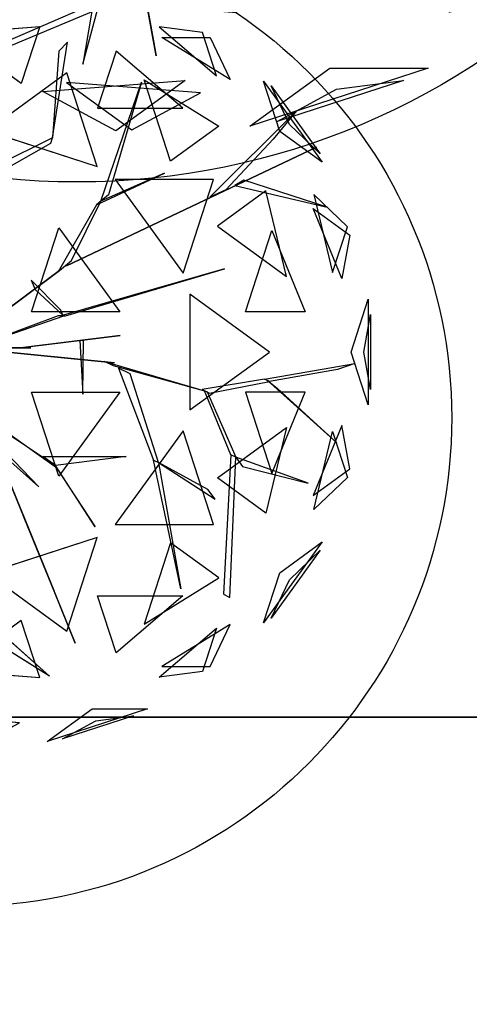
# Model space of a CAD drawing. Extents: x 22936 to 50368, y -4877 to 31080.
# Tile 178 of 256: x 44015 to 44130, y 3300 to 3552. Entities that reach past the tile are written whole.
import ezdxf

# ---------------------------------------------------------------- set-up
doc = ezdxf.new("R2010")
doc.units = 0
doc.layers.get('0').update_dxf_attribs({"linetype": 'CONTINUOUS'})
for name, color, linetype in [('00_TRACE_ARBRE', 3, 'CONTINUOUS'), ('00_TRACE_RDC', 241, 'CONTINUOUS'), ('08_AMENAGEMENTS_EXTERIEURS', 253, 'CONTINUOUS'), ('09_VEGETATION', 134, 'CONTINUOUS')]:
    doc.layers.add(name, color=color, linetype=linetype)

# ---------------------------------------------------------------- blocks, each defined once
blk = doc.blocks.new('TREE_GEOMETRIC_ROUND')
at = {"color": 7}
for p, q in [((759.5, 1585.9, 4205.1), (173.7, 1330.6, 3577.5)), ((173.7, 1305.5, 3608.8), (759.5, 1552.4, 4205.1)), ((-16.4, 1393.7, 5031.1), (382.6, 1424.5, 4958.5)), ((382.6, 1424.5, 4958.5), (298.3, 1165, 5283)), ((925.3, 1423.3, 4599.3), (1187.4, 1200.2, 4661.7)), ((1123.5, 1396.8, 4337.8), (925.3, 1423.3, 4599.3)), ((298.3, 1165, 5283), (-16.4, 1393.7, 5031.1)), ((1187.4, 1200.2, 4661.7), (1123.5, 1396.8, 4337.8)), ((1249.6, 1183.3, 3265.8), (938.1, 1374.8, 3199.5)), ((938.1, 1374.8, 3199.5), (1157.7, 1374.8, 3565.9)), ((1157.7, 1374.8, 3565.9), (1249.6, 1183.3, 3265.8)), ((440.3, 918.1, 4131.9), (508.8, 1353.2, 4822.3)), ((508.8, 1353.2, 4822.3), (469.9, 1312.8, 4644.5)), ((469.9, 1312.8, 4644.5), (440.3, 918.1, 4074.4)), ((729.4, 1311.8, 4958.5), (645, 1052.3, 5283)), ((1034.1, 1052.3, 5031.1), (729.4, 1311.8, 4958.5)), ((505.7, 1213.2, 2682.5), (143.1, 949.8, 2392.4)), ((644.2, 787, 2392.4), (505.7, 1213.2, 2682.5)), ((659.8, 629.4, 4074.4), (845.8, 1171, 4367.3)), ((845.8, 1171, 4367.3), (695.2, 658.9, 4126.7)), ((977.1, 811.1, 2577.8), (856.9, 1181.1, 2829.7)), ((856.9, 1181.1, 2829.7), (1197.9, 971.5, 2902.3)), ((1475, 947.5, 4561.2), (1401.1, 1175, 4186.4)), ((1401.1, 1175, 4186.4), (1668.5, 806.9, 4186.4)), ((1518.7, 979.3, 3459.9), (1435, 1154.1, 3733.7)), ((1435, 1154.1, 3733.7), (1659.1, 845.6, 3733.7)), ((645, 1052.3, 5283), (1034.1, 1052.3, 5031.1)), ((1157, 647.6, 3462.4), (1550.3, 1040.4, 3357.8)), ((1550.3, 1040.4, 3357.8), (1444.2, 912, 3431)), ((1197.9, 971.5, 2902.3), (977.1, 811.1, 2577.8)), ((1659.1, 845.6, 3733.7), (1518.7, 979.3, 3459.9)), ((143.1, 949.8, 2392.4), (644.2, 787, 2392.4)), ((1668.5, 806.9, 4186.4), (1475, 947.5, 4561.2)), ((440.3, 918.1, 4074.4), (61.4, 729.6, 2965.5)), ((432.8, 894.1, 4074.4), (440.3, 918.1, 4074.4)), ((440.3, 918.1, 4074.4), (440.3, 918.1, 4131.9)), ((1444.2, 912, 3431), (1228.9, 681.4, 3488.5)), ((43.9, 673.7, 2892.3), (432.8, 894.1, 4074.4)), ((504.8, 335.9, 3415.3), (1641.7, 875.3, 3593.2)), ((1641.7, 875.3, 3593.2), (504.8, 335.9, 3357.8)), ((640.5, 613.4, 4105.7), (950.7, 757.4, 4806.6)), ((950.7, 757.4, 4806.6), (659.8, 629.4, 4074.4)), ((725, 728.2, 5468.4), (1034.7, 302, 5468.4)), ((1173.2, 728.2, 5178.3), (725, 728.2, 5468.4)), ((1034.7, 302, 5468.4), (1173.2, 728.2, 5178.3)), ((1311.7, 725.2, 3561.8), (1270.6, 701, 3546.1)), ((1691.2, 602.7, 4205.1), (1311.7, 725.2, 3561.8)), ((1228.9, 681.4, 3488.5), (1157, 647.6, 3462.4)), ((1270.6, 701, 3546.1), (1691.2, 602.7, 4205.1)), ((695.2, 658.9, 4126.7), (659.8, 629.4, 4074.4)), ((1412.1, 676.5, 2902.3), (1191.4, 516.2, 2577.8)), ((1506.2, 287.5, 2829.7), (1412.1, 676.5, 2902.3)), ((1629.5, 660.3, 3265.8), (1715.4, 304.8, 3199.5)), ((1783.3, 513.7, 3565.9), (1629.5, 660.3, 3265.8)), ((640.5, 613.4, 4105.7), (465.5, 308.8, 3415.3)), ((526.6, 359.6, 3415.3), (659.8, 629.4, 4074.4)), ((659.8, 629.4, 4074.4), (640.5, 613.4, 4105.7)), ((1757.6, 277.7, 4599.3), (1626.4, 595.9, 4661.7)), ((1626.4, 595.9, 4661.7), (1793.7, 474.4, 4337.8)), ((345.4, 126.8, 5736.5), (469.4, 508.3, 5644.3)), ((469.4, 508.3, 5644.3), (746.6, 126.8, 5644.3)), ((1191.4, 516.2, 2577.8), (1506.2, 287.5, 2829.7)), ((1715.4, 304.8, 3199.5), (1783.3, 513.7, 3565.9)), ((1318.2, 125.8, 5283), (1438.5, 495.8, 5031.1)), ((1438.5, 495.8, 5031.1), (1591.1, 125.8, 4958.5)), ((1793.7, 474.4, 4337.8), (1757.6, 277.7, 4599.3)), ((471.9, 314.1, 3415.3), (526.6, 359.6, 3415.3)), ((504.8, 335.9, 3357.8), (504.8, 335.9, 3415.3)), ((43.9, -4.2, 2510.4), (471.9, 314.1, 3357.8)), ((471.9, 314.1, 3415.3), (43.9, -4.2, 2583.7)), ((465.5, 308.8, 3415.3), (471.9, 314.1, 3415.3)), ((471.9, 314.1, 3357.8), (471.9, 314.1, 3415.3)), ((1223.9, 322.2, 5052.5), (479.1, 108.8, 3886.1)), ((500, 108.8, 3797.1), (1223.9, 322.2, 5042)), ((1223.9, 322.2, 5042), (1223.9, 322.2, 5052.5)), ((342.6, 270.2, 4498), (360.8, 227.9, 4498)), ((477.9, 134.4, 3870.4), (342.6, 270.2, 4498)), ((360.8, 227.9, 4498), (487.8, 111.3, 3797.1)), ((1065.6, 207, 2392.4), (1065.6, -319.9, 2392.4)), ((1428.2, -56.5, 2682.5), (1065.6, 207, 2392.4)), ((1799.7, -56.5, 3316.1), (1877.6, 183.4, 3736.8)), ((1877.6, 183.4, 3736.8), (1877.6, -296.4, 3736.8)), ((746.6, 126.8, 5644.3), (345.4, 126.8, 5736.5)), ((487.8, 111.3, 3797.1), (477.9, 134.4, 3870.4)), ((73.2, -37.7, 2364), (491.7, 108.8, 3797.1)), ((466.6, 108.8, 3870.4), (73.2, -37.7, 2510.4)), ((491.7, 108.8, 3797.1), (466.6, 108.8, 3870.4)), ((479.1, 108.8, 3886.1), (500, 108.8, 3797.1)), ((1591.1, 125.8, 4958.5), (1318.2, 125.8, 5283)), ((1856.8, -56.5, 4415.9), (1888, 113.5, 4189.8)), ((1888, 113.5, 4189.8), (1888, -226.5, 4189.8)), ((747.6, 19.4, 5507.5), (307.6, -36.3, 4586.9)), ((340.8, -32.1, 4498), (747.6, 19.4, 5507.5)), ((581.4, -3.9, 5214.6), (565.4, -3.9, 5099.5)), ((565.4, -3.9, 5099.5), (578, -248.8, 5549.4)), ((578, -248.8, 5549.4), (581.4, -3.9, 5214.6)), ((-232.2, -37.7, 4440.5), (378.7, -669.5, 5654)), ((676.3, -100.8, 2829.5), (35.1, -36.7, 1966.5)), ((85, -41.7, 1966.5), (722.1, -105.4, 2772)), ((85.8, -37.7, 5481.4), (295, -37.7, 4498)), ((341, -37.7, 4498), (85.8, -37.7, 5669.7)), ((295, -37.7, 4498), (341, -37.7, 4498)), ((307.6, -36.3, 4586.9), (340.8, -32.1, 4498)), ((1065.6, -319.9, 2392.4), (1428.2, -56.5, 2682.5)), ((1877.6, -296.4, 3736.8), (1799.7, -56.5, 3316.1)), ((1888, -226.5, 4189.8), (1856.8, -56.5, 4415.9)), ((718.1, -119.5, 2772), (676.7, -99.4, 2829.5)), ((676.7, -99.4, 2829.5), (1132.9, -232.9, 3326.4)), ((722.1, -105.4, 2772), (676.3, -100.8, 2829.5)), ((1144.2, -238.3, 3300.2), (718.1, -119.5, 2772)), ((1405.5, -179.3, 3242.7), (1816.5, -109.3, 3284.6)), ((1816.5, -109.3, 3284.6), (1738.2, -136.4, 3300.2)), ((740.6, -130.5, 2892.3), (900.6, -547.9, 4074.4)), ((793.3, -156.1, 2965.5), (740.6, -130.5, 2892.3)), ((1738.2, -136.4, 3300.2), (1428.1, -190.3, 3300.2)), ((923.2, -558.9, 4074.4), (793.3, -156.1, 2965.5)), ((1405.5, -179.3, 3242.7), (1121.6, -227.4, 3242.7)), ((1155.5, -243.8, 3315.9), (1428.1, -190.3, 3300.2)), ((1428.1, -190.3, 3300.2), (1405.5, -179.3, 3242.7)), ((1734.4, -469.5, 3023), (1416.8, -184.8, 3253.2)), ((1416.8, -184.8, 3253.2), (1464, -221.7, 3253.2)), ((1464, -221.7, 3253.2), (1734.4, -469.5, 3023)), ((345.4, -239.8, 5736.5), (746.6, -239.8, 5644.3)), ((469.4, -621.3, 5644.3), (345.4, -239.8, 5736.5)), ((746.6, -239.8, 5644.3), (469.4, -621.3, 5644.3)), ((1121.6, -227.4, 3242.7), (1155.5, -243.8, 3315.9)), ((1252.1, -523.5, 3608.8), (1132.9, -232.9, 3326.4)), ((1132.9, -232.9, 3326.4), (1144.2, -238.3, 3300.2)), ((1144.2, -238.3, 3300.2), (1274.7, -534.5, 3577.5)), ((1591.1, -238.8, 4958.5), (1318.2, -238.8, 5283)), ((1318.2, -238.8, 5283), (1438.5, -608.8, 5031.1)), ((1438.5, -608.8, 5031.1), (1591.1, -238.8, 4958.5)), ((93.2, -276.5, 3886.1), (292.4, -764.7, 4383)), ((297.1, -776.3, 4335.9), (102.7, -299.8, 3839)), ((458.2, -584.1, 4848.5), (120.1, -342.4, 4456.2)), ((124.8, -354, 4571.3), (453.5, -572.4, 4906)), ((1191.4, -629.1, 2577.8), (1506.2, -400.4, 2829.7)), ((1506.2, -400.4, 2829.7), (1412.1, -789.5, 2902.3)), ((1757.6, -390.7, 4599.3), (1626.4, -708.9, 4661.7)), ((1793.7, -587.3, 4337.8), (1757.6, -390.7, 4599.3)), ((1034.7, -415, 5468.4), (725, -841.2, 5468.4)), ((1173.2, -841.2, 5178.3), (1034.7, -415, 5468.4)), ((1629.5, -773.2, 3265.8), (1715.4, -417.8, 3199.5)), ((1715.4, -417.8, 3199.5), (1783.3, -626.7, 3565.9)), ((1252.1, -523.5, 3608.8), (1218, -1158.3, 4205.1)), ((1274.7, -534.5, 3577.5), (1252.1, -523.5, 3608.8)), ((378.7, -669.5, 5654), (236.4, -544, 5491.8)), ((396.5, -532.4, 4848.5), (775.7, -531.4, 5361.1)), ((453.5, -572.4, 4895.5), (396.5, -532.4, 4848.5)), ((775.7, -531.4, 5361.1), (453.5, -572.4, 4895.5)), ((1024.9, -1134.2, 5230.3), (900.6, -547.9, 4074.4)), ((900.6, -547.9, 4074.4), (923.2, -558.9, 4074.4)), ((1248.1, -1172.9, 4205.1), (1274.7, -534.5, 3577.5)), ((1274.7, -534.5, 3577.5), (1305.1, -577.2, 3650.7)), ((1603.5, -652.5, 3577.5), (1274.7, -534.5, 3577.5)), ((634.8, -851, 5246), (453.5, -572.4, 4906)), ((453.5, -572.4, 4906), (458.2, -584.1, 4848.5)), ((1147.2, -681.8, 4644.5), (923.2, -558.9, 4074.4)), ((923.2, -558.9, 4131.9), (1181.4, -726.4, 4822.3)), ((923.2, -558.9, 4074.4), (1024.9, -1134.2, 5230.3)), ((923.2, -558.9, 4074.4), (923.2, -558.9, 4131.9)), ((1305.1, -577.2, 3650.7), (1603.5, -652.5, 3577.5)), ((458.2, -584.1, 4848.5), (634.8, -851, 5246)), ((1626.4, -708.9, 4661.7), (1793.7, -587.3, 4337.8)), ((1412.1, -789.5, 2902.3), (1191.4, -629.1, 2577.8)), ((1783.3, -626.7, 3565.9), (1629.5, -773.2, 3265.8)), ((176, -1648.4, 3593.2), (2.2, -680.5, 3357.8)), ((2.2, -680.5, 3415.3), (176, -1648.4, 3593.2)), ((1181.4, -726.4, 4822.3), (1147.2, -681.8, 4644.5)), ((292.4, -764.7, 4383), (297.1, -776.3, 4335.9)), ((376.1, -970, 4937.4), (292.4, -764.7, 4383)), ((297.1, -776.3, 4325.4), (543.6, -1380.7, 4586.9)), ((314.5, -818.9, 4398.6), (297.1, -776.3, 4325.4)), ((297.1, -776.3, 4335.9), (412.5, -1059.2, 5099.5)), ((447.2, -1144.4, 4555.6), (314.5, -818.9, 4398.6)), ((725, -841.2, 5468.4), (1173.2, -841.2, 5178.3)), ((644.2, -899.9, 2392.4), (143.1, -1062.8, 2392.4)), ((505.7, -1326.2, 2682.5), (644.2, -899.9, 2392.4)), ((977.1, -924.1, 2577.8), (856.9, -1294.1, 2829.7)), ((1197.9, -1084.4, 2902.3), (977.1, -924.1, 2577.8)), ((1668.5, -919.9, 4186.4), (1401.1, -1288, 4186.4)), ((1475, -1060.5, 4561.2), (1668.5, -919.9, 4186.4)), ((412.5, -1059.2, 5099.5), (376.1, -970, 4937.4)), ((1659.1, -958.6, 3733.7), (1435, -1267, 3733.7)), ((1518.7, -1092.3, 3459.9), (1659.1, -958.6, 3733.7)), ((143.1, -1062.8, 2392.4), (505.7, -1326.2, 2682.5)), ((1401.1, -1288, 4186.4), (1475, -1060.5, 4561.2)), ((856.9, -1294.1, 2829.7), (1197.9, -1084.4, 2902.3)), ((1435, -1267, 3733.7), (1518.7, -1092.3, 3459.9)), ((81.3, -1121.2, 3462.4), (-11.6, -1669.3, 3357.8)), ((543.6, -1380.7, 4586.9), (447.2, -1144.4, 4555.6)), ((1218, -1158.3, 4205.1), (1248.1, -1172.9, 4205.1)), ((729.4, -1424.8, 4958.5), (645, -1165.3, 5283)), ((645, -1165.3, 5283), (1034.1, -1165.3, 5031.1)), ((1034.1, -1165.3, 5031.1), (729.4, -1424.8, 4958.5)), ((103.5, -1244.8, 3546.1), (427, -1531.1, 4205.1)), ((298.3, -1278, 5283), (-16.4, -1506.7, 5031.1)), ((382.6, -1537.5, 4958.5), (298.3, -1278, 5283)), ((1249.6, -1296.3, 3265.8), (938.1, -1487.8, 3199.5)), ((1157.7, -1487.8, 3565.9), (1249.6, -1296.3, 3265.8)), ((925.3, -1536.3, 4599.3), (1187.4, -1313.1, 4661.7)), ((1187.4, -1313.1, 4661.7), (1123.5, -1509.8, 4337.8)), ((427, -1531.1, 4205.1), (120.5, -1339.5, 3561.8)), ((-16.4, -1506.7, 5031.1), (382.6, -1537.5, 4958.5)), ((-11.6, -1669.3, 3357.8), (31.8, -1508.5, 3431)), ((1123.5, -1509.8, 4337.8), (925.3, -1536.3, 4599.3)), ((938.1, -1487.8, 3199.5), (1157.7, -1487.8, 3565.9)), ((416.4, -1827.8, 3736.8), (620.5, -1679.6, 3316.1)), ((872.7, -1679.6, 3736.8), (416.4, -1827.8, 3736.8)), ((620.5, -1679.6, 3316.1), (872.7, -1679.6, 3736.8)), ((-113.8, -1739.2, 3265.8), (250.8, -1711.1, 3199.5)), ((250.8, -1711.1, 3199.5), (73.1, -1840.2, 3565.9)), ((809.5, -1711, 4189.8), (486, -1816, 4189.8)), ((638.1, -1733.9, 4415.9), (809.5, -1711, 4189.8)), ((289.6, -1742.8, 4599.3), (-53.5, -1716.3, 4661.7)), ((-53.5, -1716.3, 4661.7), (113.7, -1837.9, 4337.8)), ((486, -1816, 4189.8), (638.1, -1733.9, 4415.9)), ((73.1, -1840.2, 3565.9), (-113.8, -1739.2, 3265.8)), ((113.7, -1837.9, 4337.8), (289.6, -1742.8, 4599.3))]:
    blk.add_line(p, q, dxfattribs=at)
mesh = blk.add_polyface(dxfattribs=at)
corners = [(298.3, 1165, 5283), (-16.4, 1393.7, 5031.1), (382.6, 1424.5, 4958.5)]
mesh.append_faces([[corners[k] for k in face] for face in [(0, 1, 2)]], dxfattribs={"color": 7})
mesh = blk.add_polyface(dxfattribs=at)
corners = [(1187.4, 1200.2, 4661.7), (1123.5, 1396.8, 4337.8), (925.3, 1423.3, 4599.3)]
mesh.append_faces([[corners[k] for k in face] for face in [(0, 1, 2)]], dxfattribs={"color": 7})
mesh = blk.add_polyface(dxfattribs=at)
corners = [(1157.7, 1374.8, 3565.9), (1249.6, 1183.3, 3265.8), (938.1, 1374.8, 3199.5)]
mesh.append_faces([[corners[k] for k in face] for face in [(0, 1, 2)]], dxfattribs={"color": 7})
mesh = blk.add_polyface(dxfattribs=at)
corners = [(645, 1052.3, 5283), (1034.1, 1052.3, 5031.1), (729.4, 1311.8, 4958.5)]
mesh.append_faces([[corners[k] for k in face] for face in [(0, 1, 2)]], dxfattribs={"color": 7})
mesh = blk.add_polyface(dxfattribs=at)
corners = [(644.2, 787, 2392.4), (505.7, 1213.2, 2682.5), (143.1, 949.8, 2392.4)]
mesh.append_faces([[corners[k] for k in face] for face in [(0, 1, 2)]], dxfattribs={"color": 7})
mesh = blk.add_polyface(dxfattribs=at)
corners = [(845.8, 1171, 4367.3), (695.2, 658.9, 4126.7), (659.8, 629.4, 4074.4)]
mesh.append_faces([[corners[k] for k in face] for face in [(0, 1, 2)]], dxfattribs={"color": 7})
mesh = blk.add_polyface(dxfattribs=at)
corners = [(1197.9, 971.5, 2902.3), (977.1, 811.1, 2577.8), (856.9, 1181.1, 2829.7)]
mesh.append_faces([[corners[k] for k in face] for face in [(0, 1, 2)]], dxfattribs={"color": 7})
mesh = blk.add_polyface(dxfattribs=at)
corners = [(1401.1, 1175, 4186.4), (1668.5, 806.9, 4186.4), (1475, 947.5, 4561.2)]
mesh.append_faces([[corners[k] for k in face] for face in [(0, 1, 2)]], dxfattribs={"color": 7})
mesh = blk.add_polyface(dxfattribs=at)
corners = [(1435, 1154.1, 3733.7), (1659.1, 845.6, 3733.7), (1518.7, 979.3, 3459.9)]
mesh.append_faces([[corners[k] for k in face] for face in [(0, 1, 2)]], dxfattribs={"color": 7})
mesh = blk.add_polyface(dxfattribs=at)
corners = [(1641.7, 875.3, 3593.2), (504.8, 335.9, 3357.8), (504.8, 335.9, 3415.3)]
mesh.append_faces([[corners[k] for k in face] for face in [(0, 1, 2)]], dxfattribs={"color": 7})
mesh = blk.add_polyface(dxfattribs=at)
corners = [(950.7, 757.4, 4806.6), (659.8, 629.4, 4074.4), (640.5, 613.4, 4105.7)]
mesh.append_faces([[corners[k] for k in face] for face in [(0, 1, 2)]], dxfattribs={"color": 7})
mesh = blk.add_polyface(dxfattribs=at)
corners = [(1173.2, 728.2, 5178.3), (725, 728.2, 5468.4), (1034.7, 302, 5468.4)]
mesh.append_faces([[corners[k] for k in face] for face in [(0, 1, 2)]], dxfattribs={"color": 7})
mesh = blk.add_polyface(dxfattribs=at)
corners = [(1691.2, 602.7, 4205.1), (1311.7, 725.2, 3561.8), (1270.6, 701, 3546.1)]
mesh.append_faces([[corners[k] for k in face] for face in [(0, 1, 2)]], dxfattribs={"color": 7})
mesh = blk.add_polyface(dxfattribs=at)
corners = [(1412.1, 676.5, 2902.3), (1191.4, 516.2, 2577.8), (1506.2, 287.5, 2829.7)]
mesh.append_faces([[corners[k] for k in face] for face in [(0, 1, 2)]], dxfattribs={"color": 7})
mesh = blk.add_polyface(dxfattribs=at)
corners = [(1629.5, 660.3, 3265.8), (1715.4, 304.8, 3199.5), (1783.3, 513.7, 3565.9)]
mesh.append_faces([[corners[k] for k in face] for face in [(0, 1, 2)]], dxfattribs={"color": 7})
mesh = blk.add_polyface(dxfattribs=at)
corners = [(1626.4, 595.9, 4661.7), (1793.7, 474.4, 4337.8), (1757.6, 277.7, 4599.3)]
mesh.append_faces([[corners[k] for k in face] for face in [(0, 1, 2)]], dxfattribs={"color": 7})
mesh = blk.add_polyface(dxfattribs=at)
corners = [(746.6, 126.8, 5644.3), (345.4, 126.8, 5736.5), (469.4, 508.3, 5644.3)]
mesh.append_faces([[corners[k] for k in face] for face in [(0, 1, 2)]], dxfattribs={"color": 7})
mesh = blk.add_polyface(dxfattribs=at)
corners = [(1438.5, 495.8, 5031.1), (1591.1, 125.8, 4958.5), (1318.2, 125.8, 5283)]
mesh.append_faces([[corners[k] for k in face] for face in [(0, 1, 2)]], dxfattribs={"color": 7})
mesh = blk.add_polyface(dxfattribs=at)
corners = [(471.9, 314.1, 3357.8), (43.9, -4.2, 2583.7), (43.9, -4.2, 2510.4), (471.9, 314.1, 3415.3)]
mesh.append_faces([[corners[k] for k in face] for face in [(0, 1, 2), (1, 0, 3)]], dxfattribs={"vtx0": -1, "color": 7})
mesh = blk.add_polyface(dxfattribs=at)
corners = [(1428.2, -56.5, 2682.5), (1065.6, 207, 2392.4), (1065.6, -319.9, 2392.4)]
mesh.append_faces([[corners[k] for k in face] for face in [(0, 1, 2)]], dxfattribs={"color": 7})
mesh = blk.add_polyface(dxfattribs=at)
corners = [(1877.6, 183.4, 3736.8), (1877.6, -296.4, 3736.8), (1799.7, -56.5, 3316.1)]
mesh.append_faces([[corners[k] for k in face] for face in [(0, 1, 2)]], dxfattribs={"color": 7})
mesh = blk.add_polyface(dxfattribs=at)
corners = [(1888, 113.5, 4189.8), (1888, -226.5, 4189.8), (1856.8, -56.5, 4415.9)]
mesh.append_faces([[corners[k] for k in face] for face in [(0, 1, 2)]], dxfattribs={"color": 7})
mesh = blk.add_polyface(dxfattribs=at)
corners = [(747.6, 19.4, 5507.5), (307.6, -36.3, 4586.9), (340.8, -32.1, 4498)]
mesh.append_faces([[corners[k] for k in face] for face in [(0, 1, 2)]], dxfattribs={"color": 7})
mesh = blk.add_polyface(dxfattribs=at)
corners = [(565.4, -3.9, 5099.5), (578, -248.8, 5549.4), (581.4, -3.9, 5214.6)]
mesh.append_faces([[corners[k] for k in face] for face in [(0, 1, 2)]], dxfattribs={"color": 7})
mesh = blk.add_polyface(dxfattribs=at)
corners = [(722.1, -105.4, 2772), (35.1, -36.7, 1966.5), (85, -41.7, 1966.5), (676.3, -100.8, 2829.5)]
mesh.append_faces([[corners[k] for k in face] for face in [(0, 1, 2), (1, 0, 3)]], dxfattribs={"vtx0": -1, "color": 7})
mesh = blk.add_polyface(dxfattribs=at)
corners = [(85.8, -37.7, 5669.7), (295, -37.7, 4498), (341, -37.7, 4498), (85.8, -37.7, 5481.4)]
mesh.append_faces([[corners[k] for k in face] for face in [(0, 1, 2), (1, 0, 3)]], dxfattribs={"vtx0": -1, "color": 7})
mesh = blk.add_polyface(dxfattribs=at)
corners = [(1464, -221.7, 3253.2), (1734.4, -469.5, 3023), (1416.8, -184.8, 3253.2)]
mesh.append_faces([[corners[k] for k in face] for face in [(0, 1, 2)]], dxfattribs={"color": 7})
mesh = blk.add_polyface(dxfattribs=at)
corners = [(746.6, -239.8, 5644.3), (469.4, -621.3, 5644.3), (345.4, -239.8, 5736.5)]
mesh.append_faces([[corners[k] for k in face] for face in [(0, 1, 2)]], dxfattribs={"color": 7})
mesh = blk.add_polyface(dxfattribs=at)
corners = [(1591.1, -238.8, 4958.5), (1318.2, -238.8, 5283), (1438.5, -608.8, 5031.1)]
mesh.append_faces([[corners[k] for k in face] for face in [(0, 1, 2)]], dxfattribs={"color": 7})
mesh = blk.add_polyface(dxfattribs=at)
corners = [(102.7, -299.8, 3839), (292.4, -764.7, 4383), (297.1, -776.3, 4335.9), (93.2, -276.5, 3886.1)]
mesh.append_faces([[corners[k] for k in face] for face in [(0, 1, 2), (1, 0, 3)]], dxfattribs={"vtx0": -1, "color": 7})
mesh = blk.add_polyface(dxfattribs=at)
corners = [(1506.2, -400.4, 2829.7), (1412.1, -789.5, 2902.3), (1191.4, -629.1, 2577.8)]
mesh.append_faces([[corners[k] for k in face] for face in [(0, 1, 2)]], dxfattribs={"color": 7})
mesh = blk.add_polyface(dxfattribs=at)
corners = [(1757.6, -390.7, 4599.3), (1626.4, -708.9, 4661.7), (1793.7, -587.3, 4337.8)]
mesh.append_faces([[corners[k] for k in face] for face in [(0, 1, 2)]], dxfattribs={"color": 7})
mesh = blk.add_polyface(dxfattribs=at)
corners = [(1173.2, -841.2, 5178.3), (1034.7, -415, 5468.4), (725, -841.2, 5468.4)]
mesh.append_faces([[corners[k] for k in face] for face in [(0, 1, 2)]], dxfattribs={"color": 7})
mesh = blk.add_polyface(dxfattribs=at)
corners = [(1715.4, -417.8, 3199.5), (1783.3, -626.7, 3565.9), (1629.5, -773.2, 3265.8)]
mesh.append_faces([[corners[k] for k in face] for face in [(0, 1, 2)]], dxfattribs={"color": 7})
mesh = blk.add_polyface(dxfattribs=at)
corners = [(775.7, -531.4, 5361.1), (453.5, -572.4, 4895.5), (396.5, -532.4, 4848.5)]
mesh.append_faces([[corners[k] for k in face] for face in [(0, 1, 2)]], dxfattribs={"color": 7})
mesh = blk.add_polyface(dxfattribs=at)
corners = [(1024.9, -1134.2, 5230.3), (900.6, -547.9, 4074.4), (923.2, -558.9, 4074.4)]
mesh.append_faces([[corners[k] for k in face] for face in [(0, 1, 2)]], dxfattribs={"color": 7})
mesh = blk.add_polyface(dxfattribs=at)
corners = [(1305.1, -577.2, 3650.7), (1603.5, -652.5, 3577.5), (1274.7, -534.5, 3577.5)]
mesh.append_faces([[corners[k] for k in face] for face in [(0, 1, 2)]], dxfattribs={"color": 7})
mesh = blk.add_polyface(dxfattribs=at)
corners = [(453.5, -572.4, 4906), (458.2, -584.1, 4848.5), (634.8, -851, 5246)]
mesh.append_faces([[corners[k] for k in face] for face in [(0, 1, 2)]], dxfattribs={"color": 7})
mesh = blk.add_polyface(dxfattribs=at)
corners = [(2.2, -680.5, 3415.3), (176, -1648.4, 3593.2), (2.2, -680.5, 3357.8)]
mesh.append_faces([[corners[k] for k in face] for face in [(0, 1, 2)]], dxfattribs={"color": 7})
mesh = blk.add_polyface(dxfattribs=at)
corners = [(376.1, -970, 4937.4), (297.1, -776.3, 4335.9), (412.5, -1059.2, 5099.5), (292.4, -764.7, 4383)]
mesh.append_faces([[corners[k] for k in face] for face in [(0, 1, 2), (1, 0, 3)]], dxfattribs={"vtx0": -1, "color": 7})
mesh = blk.add_polyface(dxfattribs=at)
corners = [(447.2, -1144.4, 4555.6), (297.1, -776.3, 4325.4), (543.6, -1380.7, 4586.9), (314.5, -818.9, 4398.6)]
mesh.append_faces([[corners[k] for k in face] for face in [(0, 1, 2), (1, 0, 3)]], dxfattribs={"vtx0": -1, "color": 7})
mesh = blk.add_polyface(dxfattribs=at)
corners = [(644.2, -899.9, 2392.4), (143.1, -1062.8, 2392.4), (505.7, -1326.2, 2682.5)]
mesh.append_faces([[corners[k] for k in face] for face in [(0, 1, 2)]], dxfattribs={"color": 7})
mesh = blk.add_polyface(dxfattribs=at)
corners = [(1197.9, -1084.4, 2902.3), (977.1, -924.1, 2577.8), (856.9, -1294.1, 2829.7)]
mesh.append_faces([[corners[k] for k in face] for face in [(0, 1, 2)]], dxfattribs={"color": 7})
mesh = blk.add_polyface(dxfattribs=at)
corners = [(1668.5, -919.9, 4186.4), (1401.1, -1288, 4186.4), (1475, -1060.5, 4561.2)]
mesh.append_faces([[corners[k] for k in face] for face in [(0, 1, 2)]], dxfattribs={"color": 7})
mesh = blk.add_polyface(dxfattribs=at)
corners = [(1659.1, -958.6, 3733.7), (1435, -1267, 3733.7), (1518.7, -1092.3, 3459.9)]
mesh.append_faces([[corners[k] for k in face] for face in [(0, 1, 2)]], dxfattribs={"color": 7})
mesh = blk.add_polyface(dxfattribs=at)
corners = [(645, -1165.3, 5283), (1034.1, -1165.3, 5031.1), (729.4, -1424.8, 4958.5)]
mesh.append_faces([[corners[k] for k in face] for face in [(0, 1, 2)]], dxfattribs={"color": 7})
mesh = blk.add_polyface(dxfattribs=at)
corners = [(103.5, -1244.8, 3546.1), (427, -1531.1, 4205.1), (120.5, -1339.5, 3561.8)]
mesh.append_faces([[corners[k] for k in face] for face in [(0, 1, 2)]], dxfattribs={"color": 7})
mesh = blk.add_polyface(dxfattribs=at)
corners = [(298.3, -1278, 5283), (-16.4, -1506.7, 5031.1), (382.6, -1537.5, 4958.5)]
mesh.append_faces([[corners[k] for k in face] for face in [(0, 1, 2)]], dxfattribs={"color": 7})
mesh = blk.add_polyface(dxfattribs=at)
corners = [(1157.7, -1487.8, 3565.9), (1249.6, -1296.3, 3265.8), (938.1, -1487.8, 3199.5)]
mesh.append_faces([[corners[k] for k in face] for face in [(0, 1, 2)]], dxfattribs={"color": 7})
mesh = blk.add_polyface(dxfattribs=at)
corners = [(1187.4, -1313.1, 4661.7), (1123.5, -1509.8, 4337.8), (925.3, -1536.3, 4599.3)]
mesh.append_faces([[corners[k] for k in face] for face in [(0, 1, 2)]], dxfattribs={"color": 7})
mesh = blk.add_polyface(dxfattribs=at)
corners = [(872.7, -1679.6, 3736.8), (416.4, -1827.8, 3736.8), (620.5, -1679.6, 3316.1)]
mesh.append_faces([[corners[k] for k in face] for face in [(0, 1, 2)]], dxfattribs={"color": 7})
mesh = blk.add_polyface(dxfattribs=at)
corners = [(73.1, -1840.2, 3565.9), (-113.8, -1739.2, 3265.8), (250.8, -1711.1, 3199.5)]
mesh.append_faces([[corners[k] for k in face] for face in [(0, 1, 2)]], dxfattribs={"color": 7})
mesh = blk.add_polyface(dxfattribs=at)
corners = [(638.1, -1733.9, 4415.9), (809.5, -1711, 4189.8), (486, -1816, 4189.8)]
mesh.append_faces([[corners[k] for k in face] for face in [(0, 1, 2)]], dxfattribs={"color": 7})
mesh = blk.add_polyface(dxfattribs=at)
corners = [(-53.5, -1716.3, 4661.7), (113.7, -1837.9, 4337.8), (289.6, -1742.8, 4599.3)]
mesh.append_faces([[corners[k] for k in face] for face in [(0, 1, 2)]], dxfattribs={"color": 7})
blk = doc.blocks.new('ARBRE_SIMPLE')
blk.add_circle((0, 0), 250)
blk = doc.blocks.new('GROUPER_1')
at = {"layer": '00_TRACE_ARBRE', "rotation": 10.53798942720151}
for p, xscale, yscale, zscale in [((2415.23, 4309.64), 0.75, 0.75, 0.75), ((2386.21, 4061.77), 0.5, 0.5, 0.5)]:
    blk.add_blockref('ARBRE_SIMPLE', p, dxfattribs=dict(at, xscale=xscale, yscale=yscale, zscale=zscale))
blk = doc.blocks.new('GROUPER_2')
at = {"layer": '00_TRACE_RDC'}
blk.add_blockref('GROUPER_1', (12098.99, 4265.72), dxfattribs=at)
blk = doc.blocks.new('GROUPER_14')
at = {"layer": '08_AMENAGEMENTS_EXTERIEURS'}
blk.add_line((2794.3, 226.07), (2242.89, 226.07), dxfattribs=at)
mesh = blk.add_polyface(dxfattribs=at)
corners = [(2295.37, 732.31), (2794.3, 226.07), (2242.89, 226.07), (2708.08, 689.52)]
mesh.append_faces([[corners[k] for k in face] for face in [(0, 1, 2), (1, 0, 3)]], dxfattribs={"vtx0": -1})
blk = doc.blocks.new('GROUPER_101')
at = {"layer": '08_AMENAGEMENTS_EXTERIEURS'}
blk.add_line((1575.78, 1754.07), (2127.19, 1754.07), dxfattribs=at)
mesh = blk.add_polyface(dxfattribs=at)
corners = [(1575.78, 1754.07), (1937.71, 1328), (1531.61, 1328), (2127.19, 1754.07), (1937.71, 1178), (2242.11, 1136.3)]
mesh.append_faces([[corners[k] for k in face] for face in [(0, 1, 2), (4, 3, 5)]], dxfattribs={"vtx0": -1})
mesh.append_faces([[corners[k] for k in face] for face in [(1, 3, 4)]], dxfattribs={"vtx0": -1, "vtx1": -1})
mesh.append_faces([[corners[k] for k in face] for face in [(1, 0, 3)]], dxfattribs={"vtx0": -1, "vtx2": -1})

msp = doc.modelspace()

# ---------------------------------------------------------------- block references
at = {"layer": '00_TRACE_RDC'}
msp.add_blockref('GROUPER_2', (29515.15, -4876.93), dxfattribs=at)
at = {"layer": '08_AMENAGEMENTS_EXTERIEURS', "color": 254}
msp.add_blockref('GROUPER_101', (42195.48, 1619.93), dxfattribs=at)
at = {"layer": '08_AMENAGEMENTS_EXTERIEURS', "color": 73}
msp.add_blockref('GROUPER_14', (41528.38, 3147.93), dxfattribs=at)
at = {"layer": '09_VEGETATION'}
for p, xscale, yscale, zscale in [((44032.06, 3708.03), 0.1, 0.1, 0.1), ((43998.37, 3470.59), 0.05625, 0.05625, 0.05625)]:
    msp.add_blockref('TREE_GEOMETRIC_ROUND', p, dxfattribs=dict(at, xscale=xscale, yscale=yscale, zscale=zscale))

doc.saveas('drawing.dxf')
